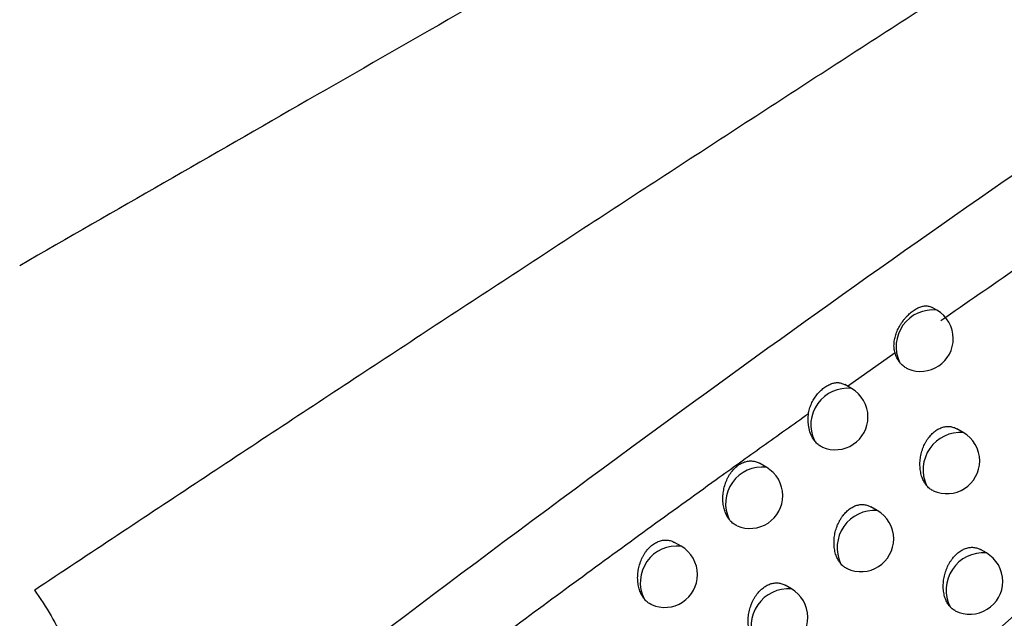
# Model space of a CAD drawing. Header units: millimetres. Extents: x -3.03 to 0.78, y -0.23 to 0.59.
# Tile 93 of 165: x 0.63608 to 0.6511, y -0.06003 to -0.0509. Entities that reach past the tile are written whole.
import ezdxf

# ---------------------------------------------------------------- set-up
doc = ezdxf.new("R2010")
doc.units = ezdxf.units.MM

msp = doc.modelspace()

# ---------------------------------------------------------------- linework, layer by layer
at = {"color": 7, "linetype": 'Continuous', "lineweight": 25}
for p, q in [((0.650076, -0.055334), (0.650004, -0.055292)), ((0.649438, -0.055984), (0.64871, -0.056496)), ((0.648775, -0.056529), (0.648672, -0.056469)), ((0.650479, -0.057199), (0.650381, -0.057143)), ((0.647474, -0.057729), (0.647371, -0.057669)), ((0.649167, -0.058388), (0.649071, -0.058333)), ((0.646174, -0.058933), (0.646073, -0.058875)), ((0.650831, -0.059036), (0.650741, -0.058984)), ((0.647856, -0.059582), (0.647761, -0.059528))]:
    msp.add_line(p, q, dxfattribs=at)
at = {"color": 9, "linetype": 'Continuous', "lineweight": 25}
for centre, radius, start, end in [((0.650012, -0.055889), 0.0005585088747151, 83.408024, 204.905869), ((0.648711, -0.057083), 0.0005581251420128, 83.362153, 205.368611), ((0.650437, -0.057769), 0.000571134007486, 85.81598, 204.370115), ((0.64741, -0.058283), 0.0005576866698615, 83.31065, 205.848155), ((0.649125, -0.058957), 0.000570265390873, 85.739697, 204.91875), ((0.646108, -0.059487), 0.0005571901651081, 83.253117, 206.345294), ((0.650784, -0.0596), 0.0005659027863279, 85.315998, 207.240917), ((0.647812, -0.06015), 0.0005693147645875, 85.655434, 205.489369)]:
    msp.add_arc(centre, radius, start, end, dxfattribs=at)
at = {"color": 7, "linetype": 'Continuous', "lineweight": 25}
for centre, radius, start, end in [((0.649826, -0.055767), 0.0005, 0, 60.002688), ((0.649826, -0.055767), 0.0005, 247.592754, 0), ((0.648525, -0.056962), 0.0005000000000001, 0, 60.002688), ((0.648525, -0.056962), 0.0005000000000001, 247.109295, 0), ((0.650229, -0.057632), 0.0005, 0, 60.002688), ((0.650229, -0.057632), 0.0005, 245.486815, 0), ((0.647225, -0.058162), 0.0005, 0, 60.002688), ((0.647225, -0.058162), 0.0005, 246.636976, 0), ((0.648917, -0.058821), 0.0005000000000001, 360, 60.002688), ((0.648917, -0.058821), 0.0005000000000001, 245.055594, 360), ((0.645924, -0.059366), 0.0005, 0, 60.002688), ((0.650581, -0.059469), 0.0005, 0, 60.002688), ((0.645924, -0.059366), 0.0005, 246.17591, 0), ((0.650581, -0.059469), 0.0005, 243.452285, 0), ((0.647606, -0.060015), 0.0005, 0, 60.002688), ((0.647606, -0.060015), 0.0005, 244.635335, 0)]:
    msp.add_arc(centre, radius, start, end, dxfattribs=at)
for points, knots in [([(0.6271439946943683, -0.0917487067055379), (0.6316310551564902, -0.0876248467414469), (0.6361454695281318, -0.0835898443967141), (0.6452161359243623, -0.0757101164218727), (0.6497732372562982, -0.0718638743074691), (0.658931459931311, -0.0643594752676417), (0.6635344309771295, -0.0606997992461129), (0.6727653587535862, -0.0535813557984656), (0.6773951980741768, -0.050121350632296), (0.686684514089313, -0.0434014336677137), (0.6913459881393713, -0.0401383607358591), (0.7006731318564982, -0.0338275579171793), (0.705341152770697, -0.0307784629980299), (0.7193586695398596, -0.0219494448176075), (0.7287202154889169, -0.0164844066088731), (0.7381033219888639, -0.01145338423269)], [0, 0, 0, 0, 0.125, 0.125, 0.2500000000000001, 0.2500000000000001, 0.3750000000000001, 0.3750000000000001, 0.5000000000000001, 0.5000000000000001, 0.6250000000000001, 0.6250000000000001, 0.7500000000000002, 0.7500000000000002, 1, 1, 1, 1]), ([(0.7384158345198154, -0.016872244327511), (0.7306109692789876, -0.0210813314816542), (0.722802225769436, -0.0255984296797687), (0.7048443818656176, -0.0366910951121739), (0.6947047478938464, -0.0434752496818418), (0.6745479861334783, -0.0580056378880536), (0.6645308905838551, -0.0657518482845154), (0.6465682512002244, -0.0805993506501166), (0.6385888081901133, -0.0875460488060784), (0.630694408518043, -0.0947725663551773)], [3.109241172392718, 3.109241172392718, 3.109241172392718, 3.109241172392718, 3.17595934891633, 3.17595934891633, 3.2629390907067, 3.2629390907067, 3.349918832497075, 3.349918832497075, 3.420469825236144, 3.420469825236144, 3.420469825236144, 3.420469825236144]), ([(0.6729852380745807, -0.0336381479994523), (0.6721098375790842, -0.0341276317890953), (0.6703918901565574, -0.0350882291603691), (0.6678624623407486, -0.0365099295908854), (0.6654302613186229, -0.0378815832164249), (0.6630951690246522, -0.0392028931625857), (0.6608572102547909, -0.0404728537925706), (0.658716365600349, -0.041690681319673), (0.6566726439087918, -0.0428555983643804), (0.6537075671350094, -0.0445481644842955), (0.6498451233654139, -0.0467577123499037), (0.6451062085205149, -0.049474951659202), (0.6405415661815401, -0.052095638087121), (0.6375482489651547, -0.0538137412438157), (0.6360829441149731, -0.0546547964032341)], [0, 0, 0, 0, 0.0716636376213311, 0.140637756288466, 0.2069223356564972, 0.2705173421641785, 0.3314227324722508, 0.3896384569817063, 0.4451644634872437, 0.4980007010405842, 0.6310719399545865, 0.7590951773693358, 0.8820709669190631, 1, 1, 1, 1]), ([(0.6363075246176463, -0.0596013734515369), (0.6371508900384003, -0.0590418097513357), (0.6388310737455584, -0.0579270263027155), (0.6413423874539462, -0.0562721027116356), (0.6438346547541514, -0.0546378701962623), (0.6463079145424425, -0.0530249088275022), (0.6487621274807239, -0.051432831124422), (0.651197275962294, -0.0498615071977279), (0.6536133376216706, -0.0483107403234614), (0.6560102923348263, -0.0467803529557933), (0.6583881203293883, -0.045270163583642), (0.6607468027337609, -0.0437799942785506), (0.6630863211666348, -0.0423096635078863), (0.6654066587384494, -0.0408590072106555), (0.6677077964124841, -0.0394278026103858), (0.6699897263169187, -0.038016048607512), (0.6722524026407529, -0.0366229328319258), (0.6737546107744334, -0.0357040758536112), (0.6745024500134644, -0.0352466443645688)], [0, 0, 0, 0, 0.0663551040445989, 0.132195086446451, 0.1975202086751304, 0.2623307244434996, 0.3266268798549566, 0.3904089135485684, 0.4536770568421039, 0.5164315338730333, 0.5786725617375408, 0.6404003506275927, 0.7016151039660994, 0.7623170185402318, 0.8225062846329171, 0.8821830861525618, 0.9413476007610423, 1, 1, 1, 1]), ([(0.6371761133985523, -0.063695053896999), (0.6376279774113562, -0.0633393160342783), (0.6403604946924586, -0.061188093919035), (0.645116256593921, -0.0576016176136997), (0.6514757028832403, -0.0530531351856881), (0.6555662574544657, -0.0503472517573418), (0.6576124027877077, -0.0489937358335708)], [0, 0, 0, 0, 0.0673373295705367, 0.4072030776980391, 0.7034757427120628, 0.9999999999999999, 0.9999999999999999, 0.9999999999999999, 0.9999999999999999]), ([(0.6569607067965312, -0.0509057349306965), (0.6565914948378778, -0.0511464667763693), (0.6558484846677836, -0.0516309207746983), (0.6547292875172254, -0.0523712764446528), (0.6535979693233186, -0.0531275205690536), (0.6524547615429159, -0.0539007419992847), (0.65129947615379, -0.0546903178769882), (0.6505263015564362, -0.0552263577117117), (0.6501374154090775, -0.0554959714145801)], [0, 0, 0, 0, 0.1616291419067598, 0.3252659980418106, 0.4909158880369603, 0.6585843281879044, 0.8282770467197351, 1, 1, 1, 1]), ([(0.6494375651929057, -0.0559843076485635), (0.6494344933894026, -0.0559729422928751), (0.6494251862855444, -0.0559385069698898), (0.6494209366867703, -0.0558902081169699), (0.6494224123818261, -0.055841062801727), (0.6494278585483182, -0.0557915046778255), (0.6494387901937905, -0.0557415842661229), (0.6494547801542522, -0.0556917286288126), (0.6494693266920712, -0.0556542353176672), (0.6494862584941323, -0.0556170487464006), (0.6495054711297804, -0.0555803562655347), (0.6495337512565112, -0.0555327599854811), (0.649565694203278, -0.055487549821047), (0.6496003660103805, -0.0554457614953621), (0.6496365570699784, -0.0554066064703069), (0.6496747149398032, -0.0553716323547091), (0.649713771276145, -0.0553417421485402), (0.6497434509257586, -0.0553219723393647), (0.649772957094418, -0.055305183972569), (0.6498022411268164, -0.0552913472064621), (0.6498315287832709, -0.0552804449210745), (0.6498602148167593, -0.0552727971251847), (0.649887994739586, -0.0552684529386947), (0.6499148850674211, -0.0552673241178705), (0.6499410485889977, -0.0552696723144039), (0.649971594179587, -0.0552760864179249), (0.6499914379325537, -0.0552866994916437), (0.650003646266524, -0.0552932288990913)], [0, 0, 0, 0, 0.031980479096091, 0.0968960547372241, 0.1298724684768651, 0.1618280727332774, 0.2265375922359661, 0.2593513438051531, 0.2925312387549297, 0.3259365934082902, 0.359688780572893, 0.3939145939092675, 0.4616148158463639, 0.4959730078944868, 0.5308266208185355, 0.5986257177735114, 0.6334116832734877, 0.6684533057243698, 0.7022770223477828, 0.7363355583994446, 0.7711346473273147, 0.8061896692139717, 0.8400146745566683, 0.8740749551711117, 0.908878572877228, 0.9439399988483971, 1, 1, 1, 1]), ([(0.6496354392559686, -0.0562290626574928), (0.6496348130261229, -0.0562288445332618), (0.6496246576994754, -0.0562253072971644), (0.6496059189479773, -0.0562153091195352), (0.6495794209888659, -0.0561989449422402), (0.6495543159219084, -0.0561788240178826), (0.6495291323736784, -0.0561544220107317), (0.6495138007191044, -0.0561346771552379), (0.6495055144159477, -0.0561240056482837)], [0, 0, 0, 0, 0.0123116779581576, 0.1996537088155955, 0.3883067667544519, 0.5789907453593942, 0.7724570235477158, 1, 1, 1, 1]), ([(0.648116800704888, -0.0569150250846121), (0.6481187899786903, -0.0569020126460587), (0.6481248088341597, -0.0568626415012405), (0.6481408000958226, -0.0568109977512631), (0.6481614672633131, -0.0567613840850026), (0.6481852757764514, -0.0567134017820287), (0.648213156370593, -0.0566680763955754), (0.6482443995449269, -0.0566259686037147), (0.6482695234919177, -0.0565959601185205), (0.648296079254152, -0.056567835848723), (0.6483239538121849, -0.0565417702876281), (0.6483526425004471, -0.0565182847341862), (0.6483817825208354, -0.0564976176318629), (0.6484113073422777, -0.0564797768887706), (0.6484413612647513, -0.05646477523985), (0.6484713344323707, -0.0564530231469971), (0.6485009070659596, -0.056444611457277), (0.6485300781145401, -0.0564395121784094), (0.648559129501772, -0.0564378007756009), (0.6485874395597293, -0.0564396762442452), (0.6486148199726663, -0.0564449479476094), (0.6486413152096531, -0.0564539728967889), (0.6486602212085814, -0.0564621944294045), (0.6486701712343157, -0.0564685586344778), (0.6486715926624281, -0.0564694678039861)], [0, 0, 0, 0, 0.0415480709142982, 0.1257101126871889, 0.1687061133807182, 0.2102248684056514, 0.2941628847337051, 0.3369487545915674, 0.3797160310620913, 0.4227754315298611, 0.4667536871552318, 0.5110487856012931, 0.554204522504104, 0.5976594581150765, 0.6420588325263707, 0.6867850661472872, 0.7299411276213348, 0.7733991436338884, 0.8178146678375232, 0.8625645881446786, 0.9053831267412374, 0.9485113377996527, 0.9926444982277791, 1, 1, 1, 1]), ([(0.6481168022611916, -0.0569150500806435), (0.6478830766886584, -0.0570810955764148), (0.6474140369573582, -0.0574143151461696), (0.6462427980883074, -0.0582533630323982), (0.6445866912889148, -0.0594547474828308), (0.6424330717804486, -0.061048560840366), (0.6402297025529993, -0.0627087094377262), (0.6387481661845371, -0.0638528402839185), (0.637998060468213, -0.0644321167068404)], [0, 0, 0, 0, 0.0688124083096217, 0.1380925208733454, 0.3452698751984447, 0.5579613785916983, 0.7761946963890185, 1, 1, 1, 1]), ([(0.6499166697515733, -0.0580046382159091), (0.6499116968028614, -0.0579981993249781), (0.6499017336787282, -0.0579852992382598), (0.649888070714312, -0.0579641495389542), (0.6498753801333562, -0.0579416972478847), (0.6498623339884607, -0.0579148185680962), (0.6498495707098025, -0.0578830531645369), (0.6498378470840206, -0.0578457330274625), (0.649828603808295, -0.0578062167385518), (0.6498220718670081, -0.057765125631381), (0.6498183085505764, -0.0577229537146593), (0.6498173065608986, -0.0576797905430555), (0.6498191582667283, -0.0576354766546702), (0.6498238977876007, -0.0575911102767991), (0.6498313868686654, -0.0575472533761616), (0.6498415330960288, -0.0575039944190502), (0.6498545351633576, -0.0574608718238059), (0.6498700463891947, -0.057419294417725), (0.6498877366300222, -0.0573797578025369), (0.6499074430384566, -0.0573422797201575), (0.6499295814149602, -0.0573062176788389), (0.6499534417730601, -0.0572728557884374), (0.6499785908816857, -0.0572425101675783), (0.6500048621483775, -0.0572151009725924), (0.6500328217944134, -0.0571901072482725), (0.6500616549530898, -0.0571683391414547), (0.6500909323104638, -0.0571499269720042), (0.6501205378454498, -0.0571347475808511), (0.6501509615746, -0.0571225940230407), (0.6501815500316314, -0.0571137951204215), (0.6502119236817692, -0.0571083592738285), (0.6502420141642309, -0.0571061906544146), (0.6502720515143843, -0.0571073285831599), (0.6503016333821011, -0.0571118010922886), (0.6503303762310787, -0.0571196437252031), (0.650356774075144, -0.0571297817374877), (0.6503729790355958, -0.0571388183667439), (0.6503804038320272, -0.0571429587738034)], [0, 0, 0, 0, 0.0214272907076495, 0.0429288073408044, 0.064657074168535, 0.0864616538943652, 0.1167308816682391, 0.1472054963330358, 0.1783261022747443, 0.2096695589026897, 0.2403017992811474, 0.2711485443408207, 0.3026781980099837, 0.3344469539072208, 0.3647633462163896, 0.3952986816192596, 0.4265372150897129, 0.458024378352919, 0.487446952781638, 0.5170849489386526, 0.5474149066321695, 0.5779891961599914, 0.606374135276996, 0.6349642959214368, 0.6642077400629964, 0.693679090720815, 0.7213884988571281, 0.7492919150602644, 0.7778049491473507, 0.8065272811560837, 0.8342088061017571, 0.8620775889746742, 0.8905285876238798, 0.9191770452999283, 0.9474580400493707, 0.9759262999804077, 1, 1, 1, 1]), ([(0.6483307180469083, -0.0574225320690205), (0.6483300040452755, -0.057422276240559), (0.6483198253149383, -0.0574186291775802), (0.648301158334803, -0.0574084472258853), (0.6482749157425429, -0.0573918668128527), (0.6482500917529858, -0.0573715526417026), (0.6482270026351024, -0.0573486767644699), (0.6482132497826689, -0.0573311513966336), (0.6482065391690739, -0.0573226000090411)], [0, 0, 0, 0, 0.0147425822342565, 0.2101686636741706, 0.4069623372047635, 0.605874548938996, 0.8076890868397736, 1, 1, 1, 1]), ([(0.6469076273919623, -0.0585259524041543), (0.6469033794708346, -0.0585201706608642), (0.6468948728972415, -0.058508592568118), (0.646883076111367, -0.0584899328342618), (0.6468720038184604, -0.0584703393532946), (0.6468596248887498, -0.0584454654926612), (0.6468467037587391, -0.0584146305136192), (0.646834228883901, -0.0583769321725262), (0.6468242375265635, -0.0583370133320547), (0.6468169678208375, -0.0582954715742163), (0.6468124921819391, -0.0582527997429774), (0.646810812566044, -0.0582090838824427), (0.6468120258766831, -0.0581641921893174), (0.6468161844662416, -0.0581192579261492), (0.6468231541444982, -0.0580748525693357), (0.6468328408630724, -0.0580310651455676), (0.646845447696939, -0.0579874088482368), (0.6468606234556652, -0.0579453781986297), (0.6468780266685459, -0.0579054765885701), (0.6468974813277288, -0.0578677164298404), (0.6469194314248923, -0.0578313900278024), (0.6469431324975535, -0.0577978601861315), (0.6469681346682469, -0.0577674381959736), (0.6469942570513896, -0.0577400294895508), (0.6470221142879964, -0.0577150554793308), (0.6470508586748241, -0.05769335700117), (0.6470800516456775, -0.057675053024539), (0.6471095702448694, -0.0576600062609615), (0.6471399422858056, -0.057647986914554), (0.6471705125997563, -0.057639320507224), (0.6472009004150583, -0.057634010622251), (0.647231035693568, -0.0576319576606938), (0.6472611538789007, -0.0576331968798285), (0.6472908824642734, -0.0576377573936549), (0.6473198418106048, -0.0576456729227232), (0.6473468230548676, -0.0576560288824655), (0.6473635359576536, -0.0576652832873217), (0.6473713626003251, -0.057669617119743)], [0, 0, 0, 0, 0.0186553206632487, 0.0373577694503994, 0.056203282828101, 0.075096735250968, 0.1058705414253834, 0.1368523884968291, 0.1684882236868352, 0.2003495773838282, 0.2315542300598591, 0.2629775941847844, 0.2950981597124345, 0.3274632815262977, 0.3583056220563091, 0.3893719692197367, 0.4211597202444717, 0.4532034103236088, 0.4830062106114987, 0.5130289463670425, 0.5437600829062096, 0.5747421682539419, 0.6033405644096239, 0.6321469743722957, 0.6616164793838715, 0.691317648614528, 0.7191353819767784, 0.7471481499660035, 0.7757734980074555, 0.8046089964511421, 0.8323905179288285, 0.860359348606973, 0.8889094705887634, 0.9176562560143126, 0.9461180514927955, 0.974767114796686, 0.9999999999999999, 0.9999999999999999, 0.9999999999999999, 0.9999999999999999]), ([(0.6500211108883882, -0.0580869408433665), (0.6500189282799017, -0.0580860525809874), (0.6499981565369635, -0.0580775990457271), (0.6499703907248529, -0.0580584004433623), (0.6499384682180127, -0.0580301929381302), (0.6499239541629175, -0.0580131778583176), (0.6499166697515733, -0.0580046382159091)], [0, 0, 0, 0, 0.0546556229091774, 0.520154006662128, 0.7591716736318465, 1, 1, 1, 1]), ([(0.6486074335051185, -0.0591972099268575), (0.6486021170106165, -0.0591904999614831), (0.6485914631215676, -0.0591770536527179), (0.6485769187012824, -0.0591548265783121), (0.6485634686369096, -0.0591311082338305), (0.6485500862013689, -0.0591033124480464), (0.6485373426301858, -0.0590710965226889), (0.6485258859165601, -0.0590339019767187), (0.6485169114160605, -0.0589945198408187), (0.6485106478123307, -0.0589535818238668), (0.6485071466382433, -0.0589115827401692), (0.6485063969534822, -0.0588686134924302), (0.6485084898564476, -0.0588245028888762), (0.6485134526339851, -0.0587803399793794), (0.648521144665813, -0.058736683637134), (0.6485314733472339, -0.0586936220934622), (0.6485446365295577, -0.0586506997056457), (0.6485602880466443, -0.0586092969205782), (0.64857810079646, -0.0585699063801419), (0.6485979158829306, -0.0585325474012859), (0.648620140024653, -0.0584965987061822), (0.648644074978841, -0.0584633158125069), (0.6486692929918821, -0.0584330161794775), (0.6486956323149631, -0.0584056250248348), (0.6487236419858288, -0.0583806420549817), (0.6487525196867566, -0.058358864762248), (0.6487818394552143, -0.0583404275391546), (0.6488114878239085, -0.0583252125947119), (0.6488419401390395, -0.058313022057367), (0.648872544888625, -0.0583041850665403), (0.6489029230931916, -0.0582987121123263), (0.6489330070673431, -0.058296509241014), (0.6489630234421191, -0.058297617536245), (0.6489925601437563, -0.0583020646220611), (0.6490212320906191, -0.0583098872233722), (0.6490474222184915, -0.0583199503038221), (0.6490634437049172, -0.0583289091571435), (0.6490707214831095, -0.0583329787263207)], [0, 0, 0, 0, 0.0226469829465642, 0.0453829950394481, 0.06839185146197, 0.0914927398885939, 0.1215589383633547, 0.1518294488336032, 0.1827427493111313, 0.2138778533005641, 0.2442790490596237, 0.2748931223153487, 0.3061846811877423, 0.3377133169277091, 0.3678093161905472, 0.3981222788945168, 0.4291314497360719, 0.4603864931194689, 0.489636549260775, 0.5191001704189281, 0.5492491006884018, 0.5796397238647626, 0.6079121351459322, 0.6363884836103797, 0.6655136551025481, 0.6948650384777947, 0.72250333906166, 0.7503350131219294, 0.7787743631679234, 0.807422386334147, 0.8350396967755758, 0.8628440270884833, 0.8912302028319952, 0.9198138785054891, 0.948003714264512, 0.9763806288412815, 1, 1, 1, 1]), ([(0.6470260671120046, -0.0586207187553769), (0.6470252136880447, -0.0586204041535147), (0.6470149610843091, -0.0586166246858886), (0.6469963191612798, -0.058606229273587), (0.646970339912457, -0.0585894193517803), (0.6469458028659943, -0.0585689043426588), (0.6469248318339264, -0.0585476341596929), (0.6469127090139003, -0.0585323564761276), (0.6469076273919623, -0.0585259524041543)], [0, 0, 0, 0, 0.0185543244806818, 0.2229022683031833, 0.4286802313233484, 0.6366734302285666, 0.8477014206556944, 1, 1, 1, 1]), ([(0.645608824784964, -0.0597340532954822), (0.6456042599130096, -0.0597279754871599), (0.6455951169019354, -0.0597158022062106), (0.6455824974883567, -0.059696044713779), (0.6455707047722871, -0.0596752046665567), (0.6455580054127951, -0.0596494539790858), (0.6455451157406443, -0.0596181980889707), (0.6455329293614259, -0.0595806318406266), (0.6455232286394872, -0.0595408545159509), (0.6455162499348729, -0.0594994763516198), (0.6455120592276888, -0.0594569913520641), (0.6455106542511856, -0.0594134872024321), (0.6455121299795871, -0.0593688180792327), (0.645516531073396, -0.0593241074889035), (0.6455237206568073, -0.0592799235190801), (0.6455336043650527, -0.0592363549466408), (0.6455463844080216, -0.0591929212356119), (0.645561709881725, -0.0591510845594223), (0.645579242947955, -0.0591113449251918), (0.6455988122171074, -0.059073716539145), (0.6456208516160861, -0.0590375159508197), (0.645644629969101, -0.0590040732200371), (0.6456697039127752, -0.0589737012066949), (0.645695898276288, -0.0589463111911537), (0.6457238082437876, -0.0589213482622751), (0.6457526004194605, -0.0588996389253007), (0.6457818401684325, -0.058881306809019), (0.6458114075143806, -0.0588662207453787), (0.6458418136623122, -0.058854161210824), (0.6458724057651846, -0.0588454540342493), (0.6459028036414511, -0.0588401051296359), (0.6459329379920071, -0.0588380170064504), (0.6459630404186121, -0.0588392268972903), (0.645992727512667, -0.0588437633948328), (0.646021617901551, -0.0588516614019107), (0.6460483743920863, -0.0588619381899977), (0.6460648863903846, -0.0588711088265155), (0.6460725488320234, -0.0588753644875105)], [0, 0, 0, 0, 0.0198532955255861, 0.0397642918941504, 0.0598508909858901, 0.0799964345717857, 0.1105669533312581, 0.1413444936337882, 0.1727730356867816, 0.2044261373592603, 0.235394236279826, 0.2665793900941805, 0.2984561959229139, 0.3305754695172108, 0.3611924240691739, 0.3920313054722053, 0.4235841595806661, 0.4553899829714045, 0.4850220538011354, 0.5148721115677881, 0.5454234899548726, 0.5762229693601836, 0.6047193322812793, 0.6334224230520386, 0.6627840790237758, 0.6923756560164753, 0.7201384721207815, 0.7480957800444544, 0.7766640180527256, 0.805441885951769, 0.8331765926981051, 0.8610985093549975, 0.8896018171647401, 0.9183020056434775, 0.9466874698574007, 0.9752601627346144, 1, 1, 1, 1]), ([(0.6502812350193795, -0.0598586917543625), (0.65027453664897, -0.0598511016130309), (0.6502610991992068, -0.0598358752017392), (0.6502430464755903, -0.0598097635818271), (0.6502266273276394, -0.0597812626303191), (0.6502119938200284, -0.0597499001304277), (0.6501993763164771, -0.0597159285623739), (0.6501889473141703, -0.059679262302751), (0.6501809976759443, -0.0596404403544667), (0.6501757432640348, -0.0596001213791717), (0.650173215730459, -0.0595588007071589), (0.650173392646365, -0.0595165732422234), (0.6501763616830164, -0.0594732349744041), (0.650182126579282, -0.0594298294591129), (0.6501905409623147, -0.0593869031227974), (0.6502015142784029, -0.0593445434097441), (0.650215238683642, -0.059302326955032), (0.650231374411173, -0.0592615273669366), (0.6502496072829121, -0.0592226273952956), (0.6502697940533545, -0.0591856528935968), (0.6502923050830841, -0.059150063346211), (0.6503164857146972, -0.0591170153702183), (0.6503419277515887, -0.0590868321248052), (0.650368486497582, -0.0590594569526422), (0.650396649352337, -0.0590344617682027), (0.6504256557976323, -0.0590126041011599), (0.6504550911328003, -0.0589940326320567), (0.6504848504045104, -0.0589786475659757), (0.6505153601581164, -0.0589662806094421), (0.6505459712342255, -0.0589572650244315), (0.65057630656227, -0.0589516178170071), (0.6506063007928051, -0.0589492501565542), (0.6506361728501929, -0.0589502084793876), (0.650665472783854, -0.0589545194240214), (0.6506938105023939, -0.0589622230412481), (0.6507192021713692, -0.0589719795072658), (0.6507345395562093, -0.0589806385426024), (0.6507412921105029, -0.0589844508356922)], [0, 0, 0, 0, 0.0272938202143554, 0.0547535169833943, 0.0827293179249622, 0.1108810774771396, 0.140147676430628, 0.1696140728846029, 0.1997094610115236, 0.2300219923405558, 0.2595421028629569, 0.2892686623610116, 0.3196511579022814, 0.350262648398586, 0.3795369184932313, 0.4090207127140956, 0.4391745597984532, 0.469564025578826, 0.4981731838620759, 0.5269891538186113, 0.5564664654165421, 0.5861760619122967, 0.6140166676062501, 0.6420565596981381, 0.6707293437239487, 0.6996223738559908, 0.7269637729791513, 0.7544961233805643, 0.7826288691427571, 0.8109679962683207, 0.8382994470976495, 0.8658167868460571, 0.8939138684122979, 0.9222083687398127, 0.9500057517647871, 0.9779891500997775, 1, 1, 1, 1]), ([(0.6487061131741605, -0.0592742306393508), (0.648703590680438, -0.0592731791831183), (0.6486924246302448, -0.0592685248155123), (0.6486654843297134, -0.0592521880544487), (0.6486344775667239, -0.0592280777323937), (0.6486142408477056, -0.0592049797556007), (0.6486074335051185, -0.0591972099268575)], [0, 0, 0, 0, 0.0672164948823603, 0.2975399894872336, 0.763702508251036, 0.9999999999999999, 0.9999999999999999, 0.9999999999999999, 0.9999999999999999]), ([(0.6363075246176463, -0.0596013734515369), (0.6364889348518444, -0.059858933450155), (0.6366463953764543, -0.0601267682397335), (0.6369086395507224, -0.0606783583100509), (0.6370109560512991, -0.0609565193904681), (0.6371597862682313, -0.0615173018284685), (0.637206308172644, -0.0617999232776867), (0.6372406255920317, -0.0623696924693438), (0.637227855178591, -0.062650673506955), (0.6371439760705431, -0.0631994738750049), (0.6370729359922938, -0.0634681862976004), (0.6368694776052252, -0.0639934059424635), (0.6367377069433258, -0.064246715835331), (0.6364213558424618, -0.0647215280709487), (0.6362360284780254, -0.0649451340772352), (0.6359153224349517, -0.0652587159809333), (0.6358008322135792, -0.0653598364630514), (0.6355619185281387, -0.0655505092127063), (0.6354370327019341, -0.0656405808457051), (0.6350463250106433, -0.0658952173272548), (0.634764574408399, -0.066044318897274), (0.6343088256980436, -0.0662358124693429), (0.6341512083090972, -0.066294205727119), (0.6338313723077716, -0.0663977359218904), (0.6336683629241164, -0.0664432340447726), (0.6331702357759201, -0.0665613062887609), (0.6328260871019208, -0.0666155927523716), (0.632112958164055, -0.0666740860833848), (0.631752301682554, -0.0666774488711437), (0.6310301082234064, -0.0666351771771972), (0.6306661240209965, -0.0665893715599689), (0.6299403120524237, -0.0664489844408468), (0.6295860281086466, -0.0663560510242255), (0.6288937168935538, -0.0661273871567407), (0.6285540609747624, -0.0659908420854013), (0.6278989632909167, -0.0656774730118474), (0.6275866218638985, -0.0655024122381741), (0.6272893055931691, -0.0653092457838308)], [0, 0, 0, 0, 0.0624999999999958, 0.0624999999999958, 0.1249999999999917, 0.1249999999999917, 0.1874999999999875, 0.1874999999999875, 0.2499999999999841, 0.2499999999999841, 0.3124999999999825, 0.3124999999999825, 0.3749999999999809, 0.3749999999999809, 0.4374999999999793, 0.4374999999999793, 0.4687499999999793, 0.4687499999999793, 0.4999999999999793, 0.4999999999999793, 0.5624999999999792, 0.5624999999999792, 0.5937499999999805, 0.5937499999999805, 0.6249999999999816, 0.6249999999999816, 0.6874999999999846, 0.6874999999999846, 0.7499999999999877, 0.7499999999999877, 0.8124999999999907, 0.8124999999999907, 0.8749999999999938, 0.8749999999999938, 0.9374999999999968, 0.9374999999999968, 1, 1, 1, 1]), ([(0.6472985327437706, -0.0603946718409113), (0.6472928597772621, -0.0603877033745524), (0.6472814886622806, -0.0603737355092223), (0.6472660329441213, -0.060350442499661), (0.6472518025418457, -0.0603254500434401), (0.6472380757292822, -0.0602967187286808), (0.6472253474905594, -0.0602640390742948), (0.6472141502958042, -0.0602269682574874), (0.6472054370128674, -0.0601877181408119), (0.6471994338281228, -0.0601469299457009), (0.6471961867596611, -0.0601050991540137), (0.647195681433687, -0.0600623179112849), (0.6471980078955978, -0.0600184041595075), (0.647203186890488, -0.0599744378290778), (0.6472110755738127, -0.0599309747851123), (0.6472215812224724, -0.0598881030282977), (0.6472349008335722, -0.0598453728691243), (0.6472506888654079, -0.0598041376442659), (0.6472686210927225, -0.059764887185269), (0.6472885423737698, -0.0597276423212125), (0.6473108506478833, -0.0596918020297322), (0.6473348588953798, -0.0596585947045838), (0.6473601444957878, -0.0596283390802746), (0.6473865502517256, -0.0596009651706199), (0.6474146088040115, -0.0595759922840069), (0.6474435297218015, -0.0595542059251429), (0.6474728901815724, -0.0595357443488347), (0.6475025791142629, -0.0595204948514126), (0.6475330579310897, -0.0595082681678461), (0.6475636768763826, -0.0594993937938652), (0.6475940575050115, -0.0594938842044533), (0.6476241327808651, -0.0594916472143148), (0.647654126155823, -0.0594927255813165), (0.6476836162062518, -0.0594971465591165), (0.6477122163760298, -0.0595049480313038), (0.6477382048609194, -0.0595149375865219), (0.6477540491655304, -0.059523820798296), (0.6477611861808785, -0.059527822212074)], [0, 0, 0, 0, 0.0238750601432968, 0.0478561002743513, 0.0721630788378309, 0.0965802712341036, 0.126442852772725, 0.1565086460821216, 0.1872139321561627, 0.2181399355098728, 0.248311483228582, 0.2786942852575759, 0.3097491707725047, 0.3410391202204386, 0.3709162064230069, 0.401008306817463, 0.4317897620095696, 0.4628143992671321, 0.4918912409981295, 0.5211798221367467, 0.5511472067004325, 0.5813537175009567, 0.609509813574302, 0.6378685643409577, 0.6668717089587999, 0.6960993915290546, 0.7236605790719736, 0.7514144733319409, 0.7797740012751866, 0.8083415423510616, 0.8358880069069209, 0.86362120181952, 0.8919356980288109, 0.9204476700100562, 0.9485405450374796, 0.9768202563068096, 0.9999999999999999, 0.9999999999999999, 0.9999999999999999, 0.9999999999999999]), ([(0.6457215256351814, -0.0598236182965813), (0.6457204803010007, -0.0598232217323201), (0.6457101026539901, -0.0598192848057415), (0.6456914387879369, -0.0598086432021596), (0.6456657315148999, -0.0597915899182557), (0.6456414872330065, -0.0597708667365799), (0.6456226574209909, -0.0597512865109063), (0.6456122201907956, -0.0597382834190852), (0.645608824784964, -0.0597340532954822)], [0, 0, 0, 0, 0.0239984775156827, 0.2382469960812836, 0.4539948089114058, 0.6720651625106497, 0.8933173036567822, 1, 1, 1, 1]), ([(0.6503572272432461, -0.0599155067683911), (0.6503518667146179, -0.0599128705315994), (0.6503353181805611, -0.0599047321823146), (0.6503094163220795, -0.0598864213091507), (0.650290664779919, -0.0598679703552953), (0.6502812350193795, -0.0598586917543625)], [0, 0, 0, 0, 0.1923671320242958, 0.5938582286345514, 1, 1, 1, 1])]:
    msp.add_open_spline(points, degree=3, knots=knots, dxfattribs=at)
for points in [[(0.637147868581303, -0.0738737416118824), (0.6454643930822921, -0.0661085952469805), (0.6538269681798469, -0.0586426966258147), (0.6622207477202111, -0.0514692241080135)], [(0.6599096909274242, -0.0524360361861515), (0.6521695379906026, -0.0590887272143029), (0.6444508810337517, -0.0659956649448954), (0.6367652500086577, -0.0731632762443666)], [(0.6495055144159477, -0.0561240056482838), (0.6494766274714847, -0.0560842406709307), (0.6494534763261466, -0.0560365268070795), (0.6494375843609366, -0.0559843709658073)], [(0.648206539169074, -0.0573226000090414), (0.6481317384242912, -0.0572218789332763), (0.648097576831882, -0.0570695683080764), (0.6481167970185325, -0.0569150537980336)]]:
    msp.add_open_spline(points, degree=3, dxfattribs=at)

doc.saveas('drawing.dxf')
